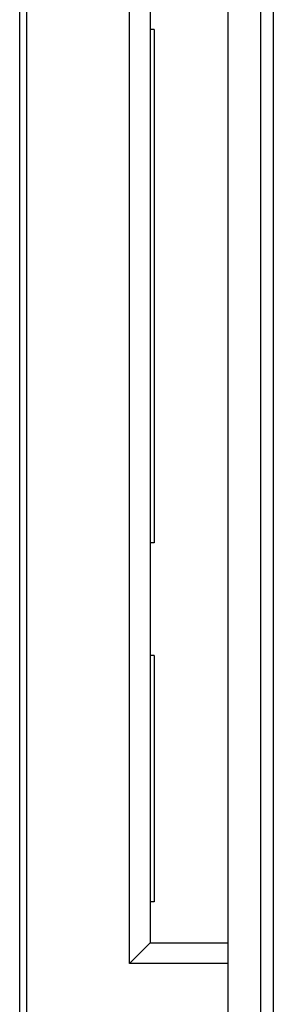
# Model space of a CAD drawing. Header units: millimetres. Extents: x 0 to 420, y 0 to 297.
# Tile 4 of 31: x 111.27 to 117.44, y 210.14 to 234.12. Entities that reach past the tile are written whole.
import ezdxf

# ---------------------------------------------------------------- set-up
doc = ezdxf.new("R2010")
doc.units = ezdxf.units.MM
doc.header["$LTSCALE"] = 23.1
doc.layers.add('T-EM12-T00-2DXF_CONTINUOUS_LINE', color=7, linetype='CONTINUOUS')

msp = doc.modelspace()

# ---------------------------------------------------------------- linework, layer by layer
at = {"layer": 'T-EM12-T00-2DXF_CONTINUOUS_LINE', "color": 7, "linetype": 'Continuous'}
for p, q in [((111.2685, 183.4109), (111.2685, 254.5882)), ((111.4417, 183.504), (111.4417, 254.4592)), ((116.3417, 196.1299), (116.3417, 253.6466)), ((114.4417, 251.6883), (114.4417, 211.6299)), ((117.4417, 234.3639), (117.4417, 166.0128)), ((114.5417, 233.8799), (114.4417, 233.8799)), ((114.5417, 233.8799), (114.5417, 221.3799)), ((114.5417, 221.3799), (114.4417, 221.3799)), ((114.5417, 218.6299), (114.4417, 218.6299)), ((114.5417, 218.6299), (114.5417, 212.6299)), ((114.5417, 212.6299), (114.4417, 212.6299)), ((114.4417, 211.6299), (113.9417, 211.1299)), ((114.4417, 211.6299), (116.3417, 211.6299))]:
    msp.add_line(p, q, dxfattribs=at)
at = {"layer": 'T-EM12-T00-2DXF_CONTINUOUS_LINE', "color": 9, "linetype": 'Continuous'}
for p, q in [((113.9417, 211.1299), (113.9417, 252.4299)), ((117.1417, 195.7442), (117.1417, 234.5591)), ((116.3417, 211.1299), (113.9417, 211.1299))]:
    msp.add_line(p, q, dxfattribs=at)

doc.saveas('drawing.dxf')
